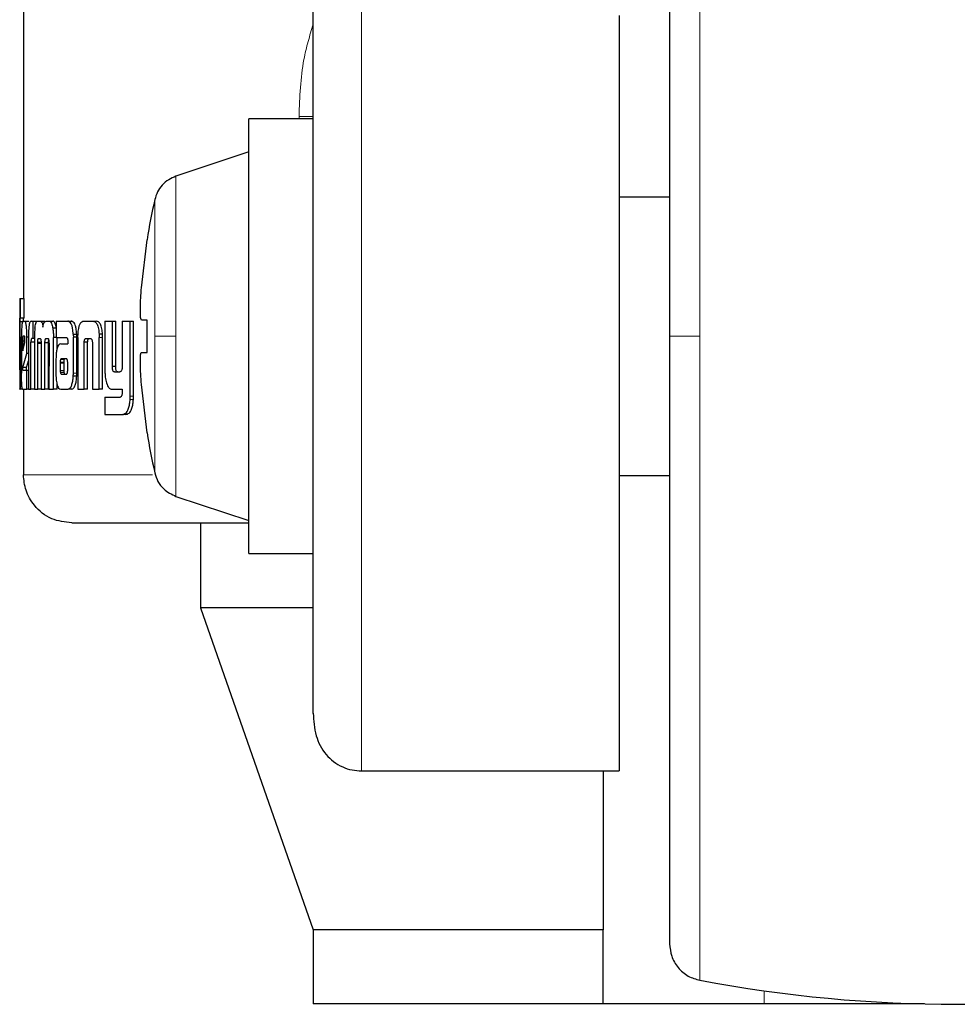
# Model space of a CAD drawing. Header units: millimetres. Extents: x 26 to 242, y 76 to 156.
# Tile 60 of 72: x 219.25 to 220.26, y 76.41 to 77.47. Entities that reach past the tile are written whole.
import ezdxf

# ---------------------------------------------------------------- set-up
doc = ezdxf.new("R2010")
doc.units = ezdxf.units.MM
doc.linetypes.add('PHANTOM', pattern=[12.7, 6.35, -1.27, 1.27, -1.27, 1.27, -1.27])

msp = doc.modelspace()

# ---------------------------------------------------------------- linework, layer by layer
at = {"color": 7, "linetype": 'Continuous', "lineweight": 25}
for p, q in [((219.2513, 78.3647), (219.2513, 77.1666)), ((219.8933, 77.4717), (219.8933, 76.6575)), ((219.5636, 77.3602), (219.4942, 77.3602)), ((219.4942, 77.1259), (219.4942, 77.3602)), ((219.4942, 77.3247), (219.4157, 77.2984)), ((219.9476, 77.2759), (219.8933, 77.2759)), ((219.3785, 77.178), (219.3847, 77.23)), ((219.3847, 77.23), (219.3845, 77.23)), ((219.2473, 77.1666), (219.2473, 77.1662)), ((219.2473, 77.1666), (219.2483, 77.1666)), ((219.2473, 77.1662), (219.2473, 77.0693)), ((219.2483, 77.1456), (219.2483, 77.1666)), ((219.2483, 77.1666), (219.2523, 77.1666)), ((219.2523, 77.1456), (219.2523, 77.1666)), ((219.2473, 77.1456), (219.2483, 77.1456)), ((219.2473, 77.094), (219.2473, 77.1415)), ((219.2513, 77.1415), (219.2473, 77.1415)), ((219.2523, 77.1456), (219.2483, 77.1456)), ((219.2505, 77.1422), (219.2531, 77.1422)), ((219.2531, 77.1422), (219.257, 77.1422)), ((219.2573, 77.1421), (219.257, 77.1422)), ((219.2595, 77.1422), (219.2615, 77.1422)), ((219.2615, 77.1422), (219.2615, 77.1236)), ((219.2615, 77.1422), (219.2654, 77.1422)), ((219.2664, 77.1422), (219.2693, 77.1422)), ((219.2693, 77.1422), (219.2732, 77.1422)), ((219.2744, 77.1414), (219.2732, 77.1422)), ((219.2758, 77.1422), (219.2792, 77.1422)), ((219.2792, 77.1422), (219.2831, 77.1422)), ((219.2865, 77.1422), (219.2865, 77.1246)), ((219.2865, 77.1422), (219.299, 77.1422)), ((219.299, 77.1422), (219.3028, 77.1422)), ((219.3038, 77.142), (219.3, 77.142)), ((219.3163, 77.1422), (219.3261, 77.1422)), ((219.3261, 77.1422), (219.3298, 77.1422)), ((219.3392, 77.1422), (219.3392, 77.0875)), ((219.3392, 77.1422), (219.3472, 77.1422)), ((219.3472, 77.0934), (219.3472, 77.1422)), ((219.3472, 77.1422), (219.3508, 77.1422)), ((219.3508, 77.0934), (219.3508, 77.1422)), ((219.3578, 77.1422), (219.3578, 77.0922)), ((219.3578, 77.1422), (219.3664, 77.1422)), ((219.3664, 77.0615), (219.3664, 77.1422)), ((219.3664, 77.1422), (219.3699, 77.1422)), ((219.3699, 77.0615), (219.3699, 77.1422)), ((219.3847, 77.1433), (219.3785, 77.1433)), ((219.3847, 77.1086), (219.3847, 77.1433)), ((219.2865, 77.1345), (219.283, 77.1345)), ((219.305, 77.1282), (219.3088, 77.1282)), ((219.3366, 77.1281), (219.3329, 77.1281)), ((219.3329, 77.1281), (219.333, 77.1247)), ((219.2477, 77.1251), (219.2477, 77.0943)), ((219.2477, 77.1251), (219.2486, 77.1251)), ((219.2486, 77.0937), (219.2486, 77.1251)), ((219.2492, 77.1249), (219.2492, 77.0862)), ((219.2506, 77.121), (219.2506, 77.1101)), ((219.2506, 77.121), (219.253, 77.121)), ((219.2506, 77.1101), (219.253, 77.1191)), ((219.2525, 77.1259), (219.251, 77.1259)), ((219.253, 77.1191), (219.253, 77.1208)), ((219.2551, 77.1075), (219.2551, 77.1249)), ((219.2567, 77.1249), (219.2551, 77.1249)), ((219.2567, 77.1234), (219.2567, 77.0689)), ((219.2594, 77.0689), (219.2594, 77.1197)), ((219.2632, 77.1197), (219.2594, 77.1197)), ((219.2615, 77.1236), (219.2602, 77.1236)), ((219.2632, 77.1236), (219.2615, 77.1236)), ((219.2632, 77.1246), (219.2632, 77.0689)), ((219.2706, 77.1193), (219.2667, 77.1193)), ((219.2667, 77.0689), (219.2667, 77.1181)), ((219.2704, 77.1181), (219.2667, 77.1181)), ((219.2677, 77.1236), (219.2695, 77.1236)), ((219.2704, 77.1189), (219.2704, 77.0689)), ((219.2745, 77.0689), (219.2745, 77.1189)), ((219.2784, 77.1189), (219.2745, 77.1189)), ((219.2781, 77.1233), (219.2752, 77.1233)), ((219.2756, 77.1236), (219.2776, 77.1236)), ((219.2784, 77.0689), (219.2784, 77.1189)), ((219.2789, 77.1181), (219.2788, 77.0689)), ((219.2836, 77.0689), (219.2837, 77.1246)), ((219.2865, 77.1246), (219.2837, 77.1246)), ((219.2865, 77.1246), (219.2978, 77.1246)), ((219.2875, 77.1121), (219.2875, 77.1246)), ((219.2915, 77.1178), (219.2991, 77.1178)), ((219.299, 77.1218), (219.299, 77.1208)), ((219.2991, 77.1197), (219.2991, 77.1178)), ((219.3051, 77.0862), (219.3051, 77.125)), ((219.3089, 77.125), (219.3051, 77.125)), ((219.3089, 77.0862), (219.3089, 77.125)), ((219.3101, 77.1247), (219.3101, 77.0689)), ((219.3168, 77.0689), (219.3168, 77.1196)), ((219.3205, 77.1196), (219.3168, 77.1196)), ((219.319, 77.1236), (219.3233, 77.1236)), ((219.3205, 77.0689), (219.3205, 77.1196)), ((219.3257, 77.1185), (219.3257, 77.0689)), ((219.333, 77.0689), (219.333, 77.1247)), ((219.3367, 77.0689), (219.3367, 77.1247)), ((219.4942, 76.8917), (219.4942, 77.1259)), ((219.2506, 77.0921), (219.2551, 77.1075)), ((219.2567, 77.1075), (219.2551, 77.1075)), ((219.3785, 77.1086), (219.3847, 77.1086)), ((219.3785, 77.1086), (219.3847, 77.1086)), ((219.2546, 77.0921), (219.2567, 77.0995)), ((219.2864, 77.1004), (219.2864, 77.0855)), ((219.2909, 77.0979), (219.2909, 77.0968)), ((219.2909, 77.0979), (219.2947, 77.0979)), ((219.2909, 77.0968), (219.2909, 77.0892)), ((219.292, 77.1016), (219.2917, 77.1014)), ((219.2917, 77.1014), (219.2955, 77.1014)), ((219.2923, 77.1016), (219.292, 77.1016)), ((219.2975, 77.1016), (219.2923, 77.1016)), ((219.2923, 77.1016), (219.2961, 77.1016)), ((219.2947, 77.0979), (219.2947, 77.0968)), ((219.2947, 77.0968), (219.2947, 77.0892)), ((219.2958, 77.1016), (219.2955, 77.1014)), ((219.2978, 77.1016), (219.2961, 77.1016)), ((219.299, 77.0893), (219.299, 77.0974)), ((219.2473, 77.0899), (219.2476, 77.0899)), ((219.2546, 77.0921), (219.2506, 77.0921)), ((219.2508, 77.0893), (219.2551, 77.0893)), ((219.2551, 77.0689), (219.2551, 77.0893)), ((219.2551, 77.0893), (219.2567, 77.0893)), ((219.2909, 77.0892), (219.2947, 77.0892)), ((219.3508, 77.0934), (219.3472, 77.0934)), ((219.3493, 77.0875), (219.3552, 77.0875)), ((219.292, 77.0852), (219.2959, 77.0852)), ((219.2923, 77.085), (219.2975, 77.0851)), ((219.3088, 77.0828), (219.305, 77.0828)), ((219.2473, 77.0689), (219.2473, 77.0693)), ((219.2473, 77.0689), (219.2477, 77.0689)), ((219.2505, 77.0689), (219.2477, 77.0689)), ((219.2505, 77.0689), (219.2551, 77.0689)), ((219.2513, 77.0689), (219.2513, 76.9767)), ((219.2567, 77.0689), (219.2551, 77.0689)), ((219.2567, 77.0689), (219.2594, 77.0689)), ((219.2632, 77.0689), (219.2594, 77.0689)), ((219.2632, 77.0689), (219.2667, 77.0689)), ((219.2704, 77.0689), (219.2667, 77.0689)), ((219.2704, 77.0689), (219.2745, 77.0689)), ((219.2784, 77.0689), (219.2745, 77.0689)), ((219.2788, 77.0689), (219.2836, 77.0689)), ((219.2875, 77.0689), (219.2836, 77.0689)), ((219.2875, 77.0689), (219.2875, 77.0745)), ((219.2918, 77.0689), (219.2996, 77.0689)), ((219.3034, 77.0689), (219.2996, 77.0689)), ((219.3101, 77.0689), (219.3168, 77.0689)), ((219.3205, 77.0689), (219.3168, 77.0689)), ((219.3257, 77.0689), (219.333, 77.0689)), ((219.3367, 77.0689), (219.333, 77.0689)), ((219.3471, 77.0689), (219.3578, 77.0689)), ((219.3578, 77.0689), (219.3578, 77.0646)), ((219.3847, 77.0218), (219.3785, 77.0739)), ((219.3392, 77.0602), (219.3392, 77.0416)), ((219.3392, 77.0602), (219.3554, 77.0602)), ((219.3392, 77.0416), (219.3583, 77.0416)), ((219.3618, 77.0416), (219.3583, 77.0416)), ((219.3636, 77.042), (219.36, 77.042)), ((219.3618, 77.0416), (219.3636, 77.042)), ((219.3845, 77.0218), (219.3847, 77.0218)), ((219.8933, 76.9759), (219.9476, 76.9759)), ((219.4157, 76.9534), (219.4942, 76.9272)), ((219.4422, 76.9247), (219.4422, 76.8333)), ((219.4942, 76.8917), (219.5636, 76.8917)), ((219.4422, 76.8333), (219.5636, 76.4863)), ((219.5624, 76.8333), (219.4422, 76.8333)), ((219.6157, 76.6575), (219.8933, 76.6575)), ((219.8759, 76.6575), (219.8759, 76.4863)), ((219.5636, 76.4863), (219.5636, 76.4063)), ((219.8759, 76.4863), (219.5636, 76.4863)), ((219.8759, 76.4063), (219.8759, 76.4863)), ((219.8759, 76.4063), (219.5636, 76.4063)), ((220.0494, 76.4063), (219.8759, 76.4063)), ((220.2222, 76.4063), (220.0494, 76.4063))]:
    msp.add_line(p, q, dxfattribs=at)
at = {"color": 8, "linetype": 'PHANTOM', "lineweight": 18}
for p, q in [((219.9802, 77.82), (219.9802, 77.1259)), ((219.6157, 76.6575), (219.6157, 77.5175)), ((219.5636, 77.3629), (219.5483, 77.3629)), ((219.5483, 77.3629), (219.5483, 77.3602)), ((219.4157, 77.1259), (219.4157, 77.2984)), ((219.3928, 77.2732), (219.3928, 77.1259)), ((219.3367, 77.1247), (219.333, 77.1247)), ((219.3928, 77.1259), (219.3928, 76.9786)), ((219.4157, 76.9534), (219.4157, 77.1259)), ((219.9802, 77.1259), (219.9802, 76.4318)), ((219.2909, 77.0968), (219.2947, 77.0968)), ((219.2492, 77.0937), (219.2486, 77.0937)), ((219.2912, 77.0868), (219.295, 77.0868)), ((219.3089, 77.0862), (219.3051, 77.0862)), ((219.3698, 77.0579), (219.3663, 77.0579)), ((219.3699, 77.0615), (219.3664, 77.0615)), ((219.3905, 76.9767), (219.2513, 76.9767)), ((220.0494, 76.4063), (220.0494, 76.4204))]:
    msp.add_line(p, q, dxfattribs=at)
at = {"color": 7, "linetype": 'Continuous', "lineweight": 25}
for centre, radius, start, end in [((220.0388, 77.1259), 0.6625, 167.1521, 170.9599), ((220.0388, 77.1259), 0.6625, 189.0401, 192.8479), ((220.2576, 77.9059), 1.5, 259.3429, 280.6571)]:
    msp.add_arc(centre, radius, start, end, dxfattribs=at)
for points, knots in [([(219.9476, 77.7807), (219.9476, 77.7798), (219.9476, 77.7778), (219.9476, 77.7622), (219.9476, 77.738), (219.9476, 77.7054), (219.9476, 77.6659), (219.9476, 77.6209), (219.9476, 77.5719), (219.9476, 77.5152), (219.9476, 77.451), (219.9476, 77.3803), (219.9476, 77.3016), (219.9476, 77.2169), (219.9476, 77.155), (219.9476, 77.1259)], [0, 0, 0, 0, 0.079473, 0.1583304, 0.2359902, 0.3119165, 0.3856493, 0.4568139, 0.5251196, 0.5903693, 0.6720441, 0.7483485, 0.819371, 0.9152523, 1, 1, 1, 1]), ([(219.5636, 76.7194), (219.5636, 76.72), (219.5636, 76.7241), (219.5636, 76.7454), (219.5636, 76.7824), (219.5636, 76.8302), (219.5636, 76.884), (219.5636, 76.9408), (219.5636, 76.9978), (219.5636, 77.0527), (219.5636, 77.1058), (219.5636, 77.1592), (219.5636, 77.2153), (219.5636, 77.2742), (219.5636, 77.334), (219.5636, 77.3919), (219.5636, 77.445), (219.5636, 77.488), (219.5636, 77.5137), (219.5636, 77.5203), (219.5636, 77.5209)], [0, 0, 0, 0, 0.0126172, 0.0843175, 0.1546156, 0.2224165, 0.2868567, 0.34734, 0.4035345, 0.4553397, 0.5028289, 0.550347, 0.602182, 0.658407, 0.7189177, 0.7833824, 0.8512047, 0.9215173, 0.993222, 1, 1, 1, 1]), ([(219.4157, 77.2984), (219.413, 77.2973), (219.4075, 77.295), (219.4007, 77.2891), (219.3954, 77.2817), (219.3937, 77.276), (219.3928, 77.2732)], [0, 0, 0, 0, 0.2458531, 0.4999991, 0.7541445, 1, 1, 1, 1]), ([(219.3785, 77.1433), (219.3782, 77.1437), (219.3777, 77.1444), (219.3773, 77.1504), (219.3774, 77.1591), (219.3778, 77.1689), (219.3783, 77.1754), (219.3785, 77.178)], [0, 0, 0, 0, 0.2141771, 0.4283857, 0.6418766, 0.855046, 1, 1, 1, 1]), ([(219.2473, 77.1415), (219.2473, 77.1422), (219.2473, 77.1433), (219.2473, 77.1446), (219.2473, 77.1453), (219.2473, 77.1455), (219.2473, 77.1456)], [0, 0, 0, 0, 0.336336, 0.55048, 0.765446, 1, 1, 1, 1]), ([(219.2505, 77.1422), (219.2503, 77.142), (219.25, 77.1416), (219.2496, 77.1378), (219.2493, 77.1329), (219.2493, 77.1283), (219.2492, 77.1256), (219.2492, 77.1249)], [0, 0, 0, 0, 0.242786, 0.487148, 0.701504, 0.919931, 1, 1, 1, 1]), ([(219.2513, 77.1422), (219.2513, 77.1427), (219.2513, 77.1435), (219.2513, 77.1446), (219.2513, 77.1453), (219.2513, 77.1455), (219.2513, 77.1456)], [0, 0, 0, 0, 0.250645, 0.498096, 0.746637, 1, 1, 1, 1]), ([(219.2551, 77.1249), (219.255, 77.1271), (219.255, 77.1316), (219.2545, 77.137), (219.2539, 77.1407), (219.2534, 77.1421), (219.2531, 77.1422), (219.2531, 77.1422)], [0, 0, 0, 0, 0.24279, 0.487001, 0.700877, 0.92042, 1, 1, 1, 1]), ([(219.2595, 77.1422), (219.259, 77.1421), (219.2584, 77.1418), (219.2576, 77.1392), (219.2571, 77.1356), (219.2568, 77.1303), (219.2567, 77.1261), (219.2567, 77.1234)], [0, 0, 0, 0, 0.266685, 0.429106, 0.592558, 0.740998, 1, 1, 1, 1]), ([(219.2637, 77.1345), (219.2639, 77.1364), (219.2644, 77.1397), (219.2655, 77.142), (219.2661, 77.1422), (219.2664, 77.1422)], [0, 0, 0, 0, 0.40636, 0.724624, 1, 1, 1, 1]), ([(219.2693, 77.1422), (219.2699, 77.1421), (219.2707, 77.1419), (219.2718, 77.1393), (219.2722, 77.1372), (219.2724, 77.1359), (219.2724, 77.1358)], [0, 0, 0, 0, 0.483239, 0.725988, 0.969994, 1, 1, 1, 1]), ([(219.2724, 77.1358), (219.2726, 77.1369), (219.273, 77.1392), (219.2741, 77.1418), (219.2751, 77.1421), (219.2758, 77.1422)], [0, 0, 0, 0, 0.24942, 0.499592, 1, 1, 1, 1]), ([(219.2792, 77.1422), (219.2798, 77.1421), (219.2808, 77.1417), (219.2821, 77.1388), (219.2827, 77.136), (219.283, 77.1345)], [0, 0, 0, 0, 0.385699, 0.692115, 1, 1, 1, 1]), ([(219.2869, 77.1345), (219.2864, 77.1365), (219.2857, 77.1398), (219.2843, 77.142), (219.2835, 77.1422), (219.2831, 77.1422)], [0, 0, 0, 0, 0.425599, 0.744556, 1, 1, 1, 1]), ([(219.3, 77.142), (219.2999, 77.142), (219.2995, 77.1422), (219.2992, 77.1422), (219.299, 77.1422)], [0, 0, 0, 0, 0.499814, 1, 1, 1, 1]), ([(219.305, 77.1282), (219.3048, 77.1303), (219.3046, 77.1339), (219.3035, 77.138), (219.302, 77.1409), (219.3008, 77.1415), (219.3, 77.142)], [0, 0, 0, 0, 0.282937, 0.48842, 0.693653, 1, 1, 1, 1]), ([(219.3038, 77.142), (219.3037, 77.142), (219.3033, 77.1422), (219.303, 77.1422), (219.3028, 77.1422)], [0, 0, 0, 0, 0.500163, 1, 1, 1, 1]), ([(219.3088, 77.1282), (219.3086, 77.1303), (219.3083, 77.1339), (219.3072, 77.138), (219.3057, 77.1409), (219.3045, 77.1415), (219.3038, 77.142)], [0, 0, 0, 0, 0.282887, 0.488496, 0.693933, 1, 1, 1, 1]), ([(219.3102, 77.1281), (219.3104, 77.1303), (219.3106, 77.1339), (219.3118, 77.1382), (219.3133, 77.1411), (219.3149, 77.1421), (219.316, 77.1422), (219.3163, 77.1422)], [0, 0, 0, 0, 0.259959, 0.447478, 0.635325, 0.880859, 1, 1, 1, 1]), ([(219.3261, 77.1422), (219.3269, 77.1421), (219.3281, 77.142), (219.3296, 77.1406), (219.3307, 77.139), (219.3316, 77.1368), (219.3324, 77.1332), (219.3327, 77.1302), (219.3329, 77.1281)], [0, 0, 0, 0, 0.250408, 0.375656, 0.500799, 0.622458, 0.750741, 1, 1, 1, 1]), ([(219.3366, 77.1281), (219.3364, 77.1302), (219.3361, 77.1332), (219.3352, 77.1368), (219.3343, 77.139), (219.3333, 77.1406), (219.3318, 77.142), (219.3306, 77.1421), (219.3298, 77.1422)], [0, 0, 0, 0, 0.249739, 0.378216, 0.499848, 0.624919, 0.750052, 1, 1, 1, 1]), ([(219.2637, 77.1345), (219.2636, 77.1333), (219.2634, 77.1312), (219.2633, 77.1278), (219.2633, 77.1257), (219.2632, 77.1246)], [0, 0, 0, 0, 0.395694, 0.69471, 1, 1, 1, 1]), ([(219.283, 77.1345), (219.2832, 77.133), (219.2835, 77.1306), (219.2836, 77.1272), (219.2836, 77.1255), (219.2837, 77.1246)], [0, 0, 0, 0, 0.499105, 0.749493, 1, 1, 1, 1]), ([(219.305, 77.1282), (219.305, 77.1279), (219.3051, 77.1273), (219.3051, 77.1262), (219.3051, 77.1254), (219.3051, 77.125)], [0, 0, 0, 0, 0.308557, 0.616955, 1, 1, 1, 1]), ([(219.3089, 77.125), (219.3089, 77.1254), (219.3089, 77.126), (219.3089, 77.1271), (219.3088, 77.1278), (219.3088, 77.1282)], [0, 0, 0, 0, 0.308327, 0.616663, 1, 1, 1, 1]), ([(219.3101, 77.1247), (219.3101, 77.1251), (219.3101, 77.1257), (219.3101, 77.1269), (219.3102, 77.1277), (219.3102, 77.1281)], [0, 0, 0, 0, 0.292055, 0.584126, 1, 1, 1, 1]), ([(219.3367, 77.1247), (219.3367, 77.1251), (219.3367, 77.1257), (219.3366, 77.1269), (219.3366, 77.1277), (219.3366, 77.1281)], [0, 0, 0, 0, 0.291912, 0.583786, 1, 1, 1, 1]), ([(219.251, 77.1259), (219.2509, 77.1259), (219.2508, 77.1257), (219.2507, 77.1245), (219.2506, 77.123), (219.2506, 77.1217), (219.2506, 77.1211), (219.2506, 77.121)], [0, 0, 0, 0, 0.272152, 0.519282, 0.755484, 0.965081, 1, 1, 1, 1]), ([(219.253, 77.1208), (219.253, 77.1216), (219.253, 77.1228), (219.253, 77.1243), (219.2528, 77.1252), (219.2527, 77.1259), (219.2526, 77.1259), (219.2525, 77.1259)], [0, 0, 0, 0, 0.27327, 0.436234, 0.600601, 0.749617, 1, 1, 1, 1]), ([(219.2602, 77.1236), (219.2601, 77.1235), (219.2599, 77.1233), (219.2596, 77.1226), (219.2595, 77.1215), (219.2594, 77.1205), (219.2594, 77.1199), (219.2594, 77.1197)], [0, 0, 0, 0, 0.278739, 0.561628, 0.734978, 0.908875, 1, 1, 1, 1]), ([(219.2667, 77.1193), (219.2667, 77.1202), (219.2668, 77.1216), (219.2671, 77.1229), (219.2674, 77.1235), (219.2676, 77.1236), (219.2677, 77.1236)], [0, 0, 0, 0, 0.369109, 0.567737, 0.766599, 1, 1, 1, 1]), ([(219.2667, 77.1181), (219.2667, 77.1182), (219.2667, 77.1184), (219.2667, 77.1188), (219.2667, 77.1191), (219.2667, 77.1193)], [0, 0, 0, 0, 0.260015, 0.519256, 1, 1, 1, 1]), ([(219.2695, 77.1236), (219.2697, 77.1234), (219.2699, 77.1231), (219.2702, 77.122), (219.2703, 77.1207), (219.2704, 77.1197), (219.2704, 77.1191), (219.2704, 77.1189)], [0, 0, 0, 0, 0.3264312, 0.5274676, 0.7288053, 0.9412442, 1, 1, 1, 1]), ([(219.2745, 77.1189), (219.2745, 77.1196), (219.2746, 77.1208), (219.2748, 77.1221), (219.275, 77.1229), (219.2751, 77.1232), (219.2752, 77.1233)], [0, 0, 0, 0, 0.36937, 0.615195, 0.860704, 1, 1, 1, 1]), ([(219.2752, 77.1233), (219.2752, 77.1233), (219.2753, 77.1234), (219.2755, 77.1236), (219.2756, 77.1236), (219.2756, 77.1236)], [0, 0, 0, 0, 0.337781, 0.667826, 1, 1, 1, 1]), ([(219.2776, 77.1236), (219.2777, 77.1236), (219.2779, 77.1236), (219.2783, 77.1232), (219.2784, 77.1226), (219.2785, 77.1223)], [0, 0, 0, 0, 0.344811, 0.692541, 1, 1, 1, 1]), ([(219.2784, 77.1189), (219.2784, 77.1196), (219.2784, 77.1206), (219.2786, 77.1215), (219.2786, 77.1217)], [0, 0, 0, 0, 0.66846, 1, 1, 1, 1]), ([(219.2785, 77.1223), (219.2786, 77.1219), (219.2788, 77.1209), (219.2788, 77.1193), (219.2789, 77.1184), (219.2789, 77.1181)], [0, 0, 0, 0, 0.364817, 0.811902, 1, 1, 1, 1]), ([(219.2915, 77.1178), (219.2907, 77.1176), (219.2894, 77.1173), (219.2879, 77.1141), (219.287, 77.1103), (219.2865, 77.1055), (219.2864, 77.1022), (219.2864, 77.1004)], [0, 0, 0, 0, 0.288873, 0.467653, 0.646799, 0.816014, 1, 1, 1, 1]), ([(219.2978, 77.1246), (219.2979, 77.1245), (219.2982, 77.1243), (219.2986, 77.1238), (219.2988, 77.1232), (219.299, 77.1225), (219.299, 77.122), (219.299, 77.1218)], [0, 0, 0, 0, 0.264767, 0.532135, 0.718774, 0.867209, 1, 1, 1, 1]), ([(219.299, 77.1208), (219.299, 77.1206), (219.2991, 77.1204), (219.2991, 77.12), (219.2991, 77.1198), (219.2991, 77.1197)], [0, 0, 0, 0, 0.359468, 0.677615, 1, 1, 1, 1]), ([(219.3168, 77.1196), (219.3168, 77.1202), (219.3169, 77.1213), (219.3173, 77.1225), (219.3178, 77.1233), (219.3184, 77.1236), (219.3188, 77.1236), (219.319, 77.1236)], [0, 0, 0, 0, 0.237857, 0.403474, 0.567987, 0.841546, 1, 1, 1, 1]), ([(219.3205, 77.1196), (219.3205, 77.1203), (219.3206, 77.1214), (219.321, 77.1225), (219.3215, 77.1233), (219.3221, 77.1236), (219.3225, 77.1236), (219.3227, 77.1236)], [0, 0, 0, 0, 0.250091, 0.416756, 0.582015, 0.859849, 1, 1, 1, 1]), ([(219.3233, 77.1236), (219.3236, 77.1236), (219.3241, 77.1236), (219.3247, 77.123), (219.3252, 77.122), (219.3255, 77.1209), (219.3256, 77.12), (219.3256, 77.1196)], [0, 0, 0, 0, 0.247523, 0.497802, 0.672695, 0.848168, 1, 1, 1, 1]), ([(219.3256, 77.1196), (219.3256, 77.1195), (219.3256, 77.1192), (219.3257, 77.1189), (219.3257, 77.1186), (219.3257, 77.1185)], [0, 0, 0, 0, 0.35667, 0.675763, 1, 1, 1, 1]), ([(219.9476, 77.1259), (219.9476, 77.1065), (219.9476, 77.0665), (219.9476, 77.0051), (219.9476, 76.9399), (219.9476, 76.8715), (219.9476, 76.8009), (219.9476, 76.7367), (219.9476, 76.6799), (219.9476, 76.6309), (219.9476, 76.586), (219.9476, 76.5465), (219.9476, 76.5139), (219.9476, 76.4897), (219.9476, 76.474), (219.9476, 76.4721), (219.9476, 76.4711)], [0, 0, 0, 0, 0.056514, 0.116768, 0.180699, 0.251725, 0.328022, 0.409681, 0.474925, 0.543225, 0.614384, 0.68811, 0.76403, 0.841683, 0.920534, 1, 1, 1, 1]), ([(219.3785, 77.0739), (219.3782, 77.0778), (219.3777, 77.0855), (219.3773, 77.0959), (219.3774, 77.1038), (219.3778, 77.108), (219.3783, 77.1084), (219.3785, 77.1086)], [0, 0, 0, 0, 0.214173, 0.42838, 0.641875, 0.855053, 1, 1, 1, 1]), ([(219.2917, 77.1014), (219.2916, 77.1013), (219.2914, 77.1012), (219.2912, 77.1006), (219.291, 77.0997), (219.2909, 77.0987), (219.2909, 77.098), (219.2909, 77.0979)], [0, 0, 0, 0, 0.216574, 0.40007, 0.583178, 0.901247, 1, 1, 1, 1]), ([(219.2955, 77.1014), (219.2954, 77.1013), (219.2953, 77.1012), (219.295, 77.1006), (219.2948, 77.0997), (219.2947, 77.0987), (219.2947, 77.098), (219.2947, 77.0979)], [0, 0, 0, 0, 0.215475, 0.398737, 0.581472, 0.899999, 1, 1, 1, 1]), ([(219.2983, 77.1011), (219.2982, 77.1013), (219.298, 77.1015), (219.2977, 77.1016), (219.2975, 77.1016), (219.2975, 77.1016)], [0, 0, 0, 0, 0.435991, 0.71667, 1, 1, 1, 1]), ([(219.299, 77.0974), (219.299, 77.0979), (219.299, 77.0985), (219.2989, 77.0993), (219.2988, 77.1), (219.2986, 77.1005), (219.2984, 77.1009), (219.2983, 77.1011)], [0, 0, 0, 0, 0.2633012, 0.4111169, 0.5150415, 0.7377681, 1, 1, 1, 1]), ([(219.2473, 77.0925), (219.2473, 77.0927), (219.2473, 77.093), (219.2473, 77.0935), (219.2473, 77.0939), (219.2473, 77.094)], [0, 0, 0, 0, 0.33529, 0.666542, 1, 1, 1, 1]), ([(219.2473, 77.0899), (219.2473, 77.0901), (219.2473, 77.0903), (219.2473, 77.0911), (219.2473, 77.0921), (219.2473, 77.0925)], [0, 0, 0, 0, 0.334934, 0.673283, 1, 1, 1, 1]), ([(219.2477, 77.0943), (219.2477, 77.0934), (219.2477, 77.0922), (219.2477, 77.091), (219.2477, 77.0901), (219.2476, 77.09), (219.2476, 77.0899), (219.2476, 77.0899)], [0, 0, 0, 0, 0.275883, 0.404795, 0.533859, 0.86642, 1, 1, 1, 1]), ([(219.2485, 77.0805), (219.2485, 77.0816), (219.2486, 77.0837), (219.2486, 77.0882), (219.2486, 77.0915), (219.2486, 77.0937)], [0, 0, 0, 0, 0.2596684, 0.5093603, 1, 1, 1, 1]), ([(219.2505, 77.0689), (219.2503, 77.0692), (219.2499, 77.0696), (219.2496, 77.0734), (219.2493, 77.0784), (219.2493, 77.0829), (219.2492, 77.0855), (219.2492, 77.0862)], [0, 0, 0, 0, 0.2464749, 0.4948278, 0.7068758, 0.9248291, 1, 1, 1, 1]), ([(219.2508, 77.0893), (219.2508, 77.0893), (219.2507, 77.0893), (219.2506, 77.0898), (219.2506, 77.0903), (219.2506, 77.0911), (219.2506, 77.0917), (219.2506, 77.0921)], [0, 0, 0, 0, 0.368643, 0.509753, 0.608469, 0.738342, 1, 1, 1, 1]), ([(219.2548, 77.0893), (219.2548, 77.0893), (219.2547, 77.0893), (219.2547, 77.0896), (219.2546, 77.09), (219.2546, 77.0908), (219.2546, 77.0915), (219.2546, 77.0921)], [0, 0, 0, 0, 0.290152, 0.427238, 0.537114, 0.648397, 1, 1, 1, 1]), ([(219.2909, 77.0892), (219.2909, 77.0889), (219.2909, 77.0881), (219.2911, 77.0873), (219.2912, 77.0869), (219.2912, 77.0868)], [0, 0, 0, 0, 0.394704, 0.861047, 1, 1, 1, 1]), ([(219.2912, 77.0868), (219.2913, 77.0864), (219.2915, 77.0858), (219.2918, 77.0854), (219.2919, 77.0852), (219.292, 77.0852)], [0, 0, 0, 0, 0.467458, 0.730804, 1, 1, 1, 1]), ([(219.2947, 77.0892), (219.2947, 77.0889), (219.2948, 77.0884), (219.2949, 77.0875), (219.295, 77.0871), (219.295, 77.0868)], [0, 0, 0, 0, 0.337426, 0.597094, 1, 1, 1, 1]), ([(219.295, 77.0868), (219.2951, 77.0865), (219.2952, 77.0859), (219.2955, 77.0854), (219.2958, 77.0852), (219.2959, 77.0852)], [0, 0, 0, 0, 0.304898, 0.726627, 1, 1, 1, 1]), ([(219.2975, 77.0851), (219.2977, 77.0851), (219.298, 77.0852), (219.2984, 77.0856), (219.2986, 77.0862), (219.2987, 77.0865)], [0, 0, 0, 0, 0.340145, 0.682858, 1, 1, 1, 1]), ([(219.2987, 77.0865), (219.2988, 77.0868), (219.2989, 77.0873), (219.299, 77.0883), (219.299, 77.089), (219.299, 77.0893)], [0, 0, 0, 0, 0.332215, 0.667254, 1, 1, 1, 1]), ([(219.305, 77.0828), (219.305, 77.0831), (219.3051, 77.0837), (219.3051, 77.0849), (219.3051, 77.0857), (219.3051, 77.0862)], [0, 0, 0, 0, 0.294893, 0.589892, 1, 1, 1, 1]), ([(219.3088, 77.0828), (219.3088, 77.0831), (219.3088, 77.0837), (219.3089, 77.0849), (219.3089, 77.0857), (219.3089, 77.0862)], [0, 0, 0, 0, 0.291956, 0.584062, 1, 1, 1, 1]), ([(219.3392, 77.0875), (219.3392, 77.0862), (219.3393, 77.0838), (219.3396, 77.0802), (219.3401, 77.0782), (219.3403, 77.0772)], [0, 0, 0, 0, 0.3762638, 0.6810399, 1, 1, 1, 1]), ([(219.3493, 77.0875), (219.349, 77.0876), (219.3485, 77.0877), (219.3479, 77.0884), (219.3475, 77.0896), (219.3472, 77.0913), (219.3472, 77.0926), (219.3472, 77.0934)], [0, 0, 0, 0, 0.231395, 0.386785, 0.54271, 0.744773, 1, 1, 1, 1]), ([(219.3529, 77.0875), (219.3526, 77.0876), (219.3522, 77.0876), (219.3515, 77.0884), (219.3511, 77.0895), (219.3508, 77.0913), (219.3508, 77.0926), (219.3508, 77.0934)], [0, 0, 0, 0, 0.226039, 0.381992, 0.538544, 0.73809, 1, 1, 1, 1]), ([(219.3557, 77.0877), (219.3557, 77.0877), (219.3555, 77.0876), (219.3554, 77.0875), (219.3553, 77.0875), (219.3552, 77.0875)], [0, 0, 0, 0, 0.360505, 0.677995, 1, 1, 1, 1]), ([(219.3578, 77.0922), (219.3577, 77.0915), (219.3576, 77.0903), (219.3571, 77.089), (219.3565, 77.0881), (219.356, 77.0878), (219.3557, 77.0877)], [0, 0, 0, 0, 0.292513, 0.511501, 0.731171, 1, 1, 1, 1]), ([(219.2477, 77.0689), (219.2478, 77.0691), (219.248, 77.0693), (219.2482, 77.0717), (219.2484, 77.0756), (219.2485, 77.0789), (219.2485, 77.0805)], [0, 0, 0, 0, 0.331174, 0.554487, 0.778884, 1, 1, 1, 1]), ([(219.2864, 77.0855), (219.2864, 77.0852), (219.2864, 77.0845), (219.2864, 77.0834), (219.2864, 77.0826), (219.2865, 77.0822)], [0, 0, 0, 0, 0.3049309, 0.6099368, 1, 1, 1, 1]), ([(219.2865, 77.0822), (219.2866, 77.0799), (219.2869, 77.076), (219.2881, 77.0721), (219.2895, 77.0695), (219.2908, 77.069), (219.2917, 77.0689), (219.2918, 77.0689)], [0, 0, 0, 0, 0.281051, 0.468251, 0.654679, 0.959035, 1, 1, 1, 1]), ([(219.292, 77.0852), (219.2921, 77.0851), (219.2921, 77.0851), (219.2922, 77.085), (219.2923, 77.085), (219.2923, 77.085)], [0, 0, 0, 0, 0.36052, 0.679232, 1, 1, 1, 1]), ([(219.2996, 77.0689), (219.3004, 77.0692), (219.3017, 77.0696), (219.3034, 77.0731), (219.3045, 77.0775), (219.3049, 77.081), (219.305, 77.0828)], [0, 0, 0, 0, 0.296755, 0.534149, 0.771628, 1, 1, 1, 1]), ([(219.3034, 77.0689), (219.3041, 77.0692), (219.3055, 77.0696), (219.3072, 77.0731), (219.3083, 77.0775), (219.3086, 77.081), (219.3088, 77.0828)], [0, 0, 0, 0, 0.295435, 0.532619, 0.769736, 1, 1, 1, 1]), ([(219.3403, 77.0772), (219.341, 77.075), (219.3422, 77.0713), (219.3448, 77.0691), (219.3463, 77.069), (219.3471, 77.0689)], [0, 0, 0, 0, 0.432526, 0.722623, 1, 1, 1, 1]), ([(219.3578, 77.0646), (219.3577, 77.064), (219.3576, 77.0628), (219.3571, 77.0615), (219.3565, 77.0607), (219.3561, 77.0604), (219.3559, 77.0603)], [0, 0, 0, 0, 0.316213, 0.554879, 0.793189, 1, 1, 1, 1]), ([(219.3559, 77.0603), (219.3558, 77.0603), (219.3557, 77.0602), (219.3556, 77.0602), (219.3555, 77.0602), (219.3554, 77.0602)], [0, 0, 0, 0, 0.3562192, 0.6746419, 1, 1, 1, 1]), ([(219.36, 77.042), (219.361, 77.0427), (219.3628, 77.044), (219.3648, 77.0483), (219.3658, 77.0529), (219.3661, 77.0562), (219.3663, 77.0579)], [0, 0, 0, 0, 0.315369, 0.545636, 0.774788, 1, 1, 1, 1]), ([(219.3636, 77.042), (219.3646, 77.0427), (219.3664, 77.044), (219.3683, 77.0483), (219.3694, 77.0529), (219.3696, 77.0562), (219.3698, 77.0579)], [0, 0, 0, 0, 0.3145912, 0.5448116, 0.7739579, 1, 1, 1, 1]), ([(219.3663, 77.0579), (219.3663, 77.0582), (219.3663, 77.0589), (219.3664, 77.0601), (219.3664, 77.061), (219.3664, 77.0615)], [0, 0, 0, 0, 0.2751101, 0.550391, 1, 1, 1, 1]), ([(219.3698, 77.0579), (219.3698, 77.0582), (219.3699, 77.0589), (219.3699, 77.0601), (219.3699, 77.061), (219.3699, 77.0615)], [0, 0, 0, 0, 0.272447, 0.544975, 1, 1, 1, 1]), ([(219.3583, 77.0416), (219.3584, 77.0416), (219.3587, 77.0416), (219.3593, 77.0417), (219.3597, 77.0418), (219.36, 77.042)], [0, 0, 0, 0, 0.2601314, 0.5202099, 1, 1, 1, 1]), ([(219.3034, 76.9247), (219.296, 76.9256), (219.2806, 76.9275), (219.2632, 76.9416), (219.253, 76.9591), (219.2519, 76.971), (219.2513, 76.9767)], [0, 0, 0, 0, 0.270261, 0.562429, 0.789736, 1, 1, 1, 1]), ([(219.3928, 76.9786), (219.3938, 76.9755), (219.3958, 76.9691), (219.4032, 76.9595), (219.411, 76.9557), (219.4157, 76.9534)], [0, 0, 0, 0, 0.2766822, 0.5625525, 1, 1, 1, 1]), ([(219.3034, 76.9247), (219.3048, 76.9247), (219.3076, 76.9247), (219.3309, 76.9247), (219.3678, 76.9247), (219.4207, 76.9247), (219.4636, 76.9247), (219.4917, 76.9247), (219.494, 76.9247)], [0, 0, 0, 0, 0.193178, 0.389372, 0.587369, 0.785654, 0.982565, 1, 1, 1, 1]), ([(219.5636, 76.7196), (219.5641, 76.7116), (219.5649, 76.6965), (219.5752, 76.6753), (219.5906, 76.663), (219.6048, 76.6581), (219.6122, 76.6577), (219.6157, 76.6575)], [0, 0, 0, 0, 0.312574, 0.585665, 0.815547, 0.913555, 1, 1, 1, 1]), ([(219.9476, 76.4711), (219.9481, 76.4666), (219.949, 76.4574), (219.9563, 76.4451), (219.967, 76.4356), (219.9759, 76.4331), (219.9802, 76.4318)], [0, 0, 0, 0, 0.242356, 0.500002, 0.757642, 1, 1, 1, 1])]:
    msp.add_open_spline(points, degree=3, knots=knots, dxfattribs=at)
at = {"color": 8, "linetype": 'PHANTOM', "lineweight": 18}
for points, knots in [([(219.5636, 77.4625), (219.5598, 77.4499), (219.5503, 77.4182), (219.549, 77.3837), (219.5483, 77.3629)], [0, 0, 0, 0, 0.396872, 1, 1, 1, 1]), ([(219.4157, 77.1259), (219.4127, 77.1259), (219.4066, 77.1259), (219.3976, 77.1259), (219.3946, 77.1259), (219.3928, 77.1259)], [0, 0, 0, 0, 0.2766718, 0.5625562, 1, 1, 1, 1]), ([(219.9476, 77.1259), (219.9482, 77.1259), (219.9493, 77.1259), (219.9578, 77.1259), (219.9686, 77.1259), (219.9764, 77.1259), (219.9802, 77.1259)], [0, 0, 0, 0, 0.2725, 0.561859, 0.78752, 1, 1, 1, 1])]:
    msp.add_open_spline(points, degree=3, knots=knots, dxfattribs=at)

doc.saveas('drawing.dxf')
